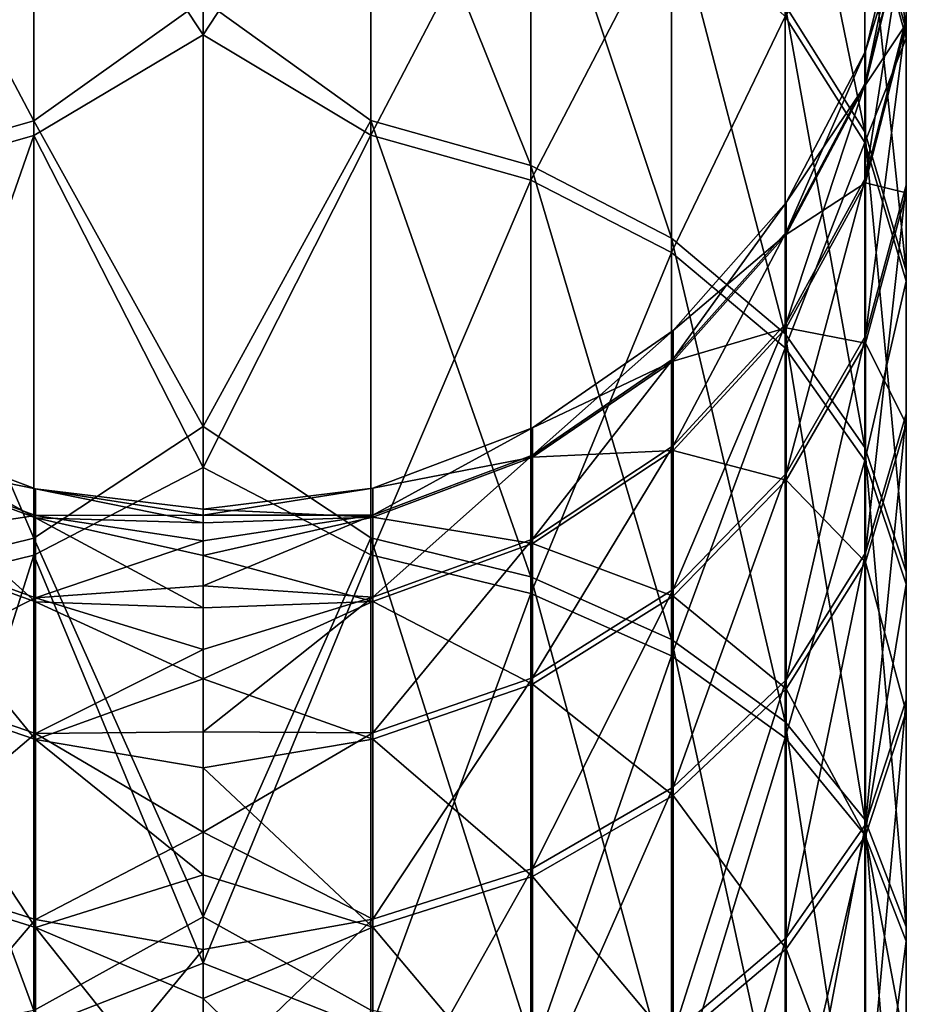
# Model space of a CAD drawing. Header units: millimetres. Extents: x -29 to 75, y -375 to 218.
# Tile 23 of 24: x -3 to 11, y 187 to 203. Entities that reach past the tile are written whole.
import ezdxf

# ---------------------------------------------------------------- set-up
doc = ezdxf.new("R2010")
doc.units = ezdxf.units.MM
doc.header["$LTSCALE"] = 33.374815
doc.layers.add('42', color=7, linetype='CONTINUOUS')
doc.layers.add('43', color=7, linetype='CONTINUOUS')

msp = doc.modelspace()

# ---------------------------------------------------------------- linework, layer by layer
at = {"layer": '42', "color": 7, "linetype": 'CONTINUOUS', "true_color": 0xa2afbf}
for points in [[(0, 208.319, 88.647), (0, 202.475, 96.841), (2.722, 206.631, 90.709), (0, 208.319, 88.647)], [(10.746, 204.997, 30.2), (10.746, 207.979, 38.12), (11.414, 202.551, 31.33), (10.746, 204.997, 30.2)], [(11.414, 202.551, 31.33), (10.746, 207.979, 38.12), (11.414, 205.396, 38.884), (11.414, 202.551, 31.33)], [(9.452, 202.957, 21.454), (9.452, 207.225, 29.171), (10.746, 200.901, 22.795), (9.452, 202.957, 21.454)], [(10.746, 200.901, 22.795), (9.452, 207.225, 29.171), (10.746, 204.997, 30.2), (10.746, 200.901, 22.795)], [(2.722, 201.084, 11.378), (0, 203.042, 13.185), (2.722, 206.829, 18.93), (2.722, 201.084, 11.378)], [(2.722, 201.084, 11.378), (2.722, 206.829, 18.93), (5.32, 200.351, 12.025), (2.722, 201.084, 11.378)], [(5.32, 200.351, 12.025), (2.722, 206.829, 18.93), (5.32, 206.01, 19.464), (5.32, 200.351, 12.025)], [(2.722, 206.631, 90.709), (0, 202.475, 96.841), (2.722, 200.845, 98.229), (2.722, 206.631, 90.709)], [(2.722, 206.631, 90.709), (2.722, 200.845, 98.229), (5.32, 205.815, 90.171), (2.722, 206.631, 90.709)], [(5.32, 200.351, 12.025), (5.32, 206.01, 19.464), (7.607, 199.173, 13.064), (5.32, 200.351, 12.025)], [(7.607, 199.173, 13.064), (5.32, 206.01, 19.464), (7.607, 204.694, 20.322), (7.607, 199.173, 13.064)], [(5.32, 205.815, 90.171), (2.722, 200.845, 98.229), (5.32, 200.115, 97.578), (5.32, 205.815, 90.171)], [(5.32, 205.815, 90.171), (5.32, 200.115, 97.578), (7.607, 204.504, 89.305), (5.32, 205.815, 90.171)], [(11.414, 205.308, 70.747), (10.746, 204.861, 79.429), (11.414, 202.422, 78.286), (11.414, 205.308, 70.747)], [(11.414, 202.551, 31.33), (11.414, 205.396, 38.884), (11.418, 200.032, 32.493), (11.414, 202.551, 31.33)], [(11.418, 200.032, 32.493), (11.414, 205.396, 38.884), (11.418, 202.734, 39.671), (11.418, 200.032, 32.493)], [(11.414, 205.308, 70.747), (11.414, 202.422, 78.286), (11.418, 202.651, 69.946), (11.414, 205.308, 70.747)], [(11.418, 204.328, 62.462), (11.414, 205.308, 70.747), (11.418, 202.651, 69.946), (11.418, 204.328, 62.462)], [(10.746, 200.901, 22.795), (10.746, 204.997, 30.2), (11.414, 198.645, 24.266), (10.746, 200.901, 22.795)], [(11.414, 198.645, 24.266), (10.746, 204.997, 30.2), (11.414, 202.551, 31.33), (11.414, 198.645, 24.266)], [(10.746, 204.861, 79.429), (9.452, 202.773, 88.163), (10.746, 200.724, 86.811), (10.746, 204.861, 79.429)], [(10.746, 204.861, 79.429), (10.746, 200.724, 86.811), (11.414, 202.422, 78.286), (10.746, 204.861, 79.429)], [(11.418, 204.37, 47.164), (11.418, 204.905, 54.814), (10.757, 201.702, 47.546), (11.418, 204.37, 47.164)], [(11.418, 204.905, 54.814), (11.418, 204.328, 62.462), (10.757, 202.21, 54.807), (11.418, 204.905, 54.814)], [(10.757, 201.702, 47.546), (11.418, 204.905, 54.814), (10.757, 202.21, 54.807), (10.757, 201.702, 47.546)], [(7.607, 199.173, 13.064), (7.607, 204.694, 20.322), (9.452, 197.618, 14.436), (7.607, 199.173, 13.064)], [(9.452, 197.618, 14.436), (7.607, 204.694, 20.322), (9.452, 202.957, 21.454), (9.452, 197.618, 14.436)], [(7.607, 204.504, 89.305), (5.32, 200.115, 97.578), (7.607, 198.943, 96.532), (7.607, 204.504, 89.305)], [(7.607, 204.504, 89.305), (7.607, 198.943, 96.532), (9.452, 202.773, 88.163), (7.607, 204.504, 89.305)], [(11.418, 202.734, 39.671), (11.418, 204.37, 47.164), (10.757, 200.15, 40.435), (11.418, 202.734, 39.671)], [(10.757, 200.15, 40.435), (11.418, 204.37, 47.164), (10.757, 201.702, 47.546), (10.757, 200.15, 40.435)], [(11.418, 204.328, 62.462), (11.418, 202.651, 69.946), (10.757, 201.662, 62.065), (11.418, 204.328, 62.462)], [(10.757, 202.21, 54.807), (11.418, 204.328, 62.462), (10.757, 201.662, 62.065), (10.757, 202.21, 54.807)], [(0, 196.114, 5.884), (0, 203.042, 13.185), (2.722, 201.084, 11.378), (0, 196.114, 5.884)], [(9.452, 197.618, 14.436), (9.452, 202.957, 21.454), (10.746, 195.777, 16.06), (9.452, 197.618, 14.436)], [(10.746, 195.777, 16.06), (9.452, 202.957, 21.454), (10.746, 200.901, 22.795), (10.746, 195.777, 16.06)], [(9.452, 202.773, 88.163), (7.607, 198.943, 96.532), (9.452, 197.395, 95.152), (9.452, 202.773, 88.163)], [(9.452, 202.773, 88.163), (9.452, 197.395, 95.152), (10.746, 200.724, 86.811), (9.452, 202.773, 88.163)], [(11.418, 200.032, 32.493), (11.418, 202.734, 39.671), (10.757, 197.585, 33.623), (11.418, 200.032, 32.493)], [(10.757, 197.585, 33.623), (11.418, 202.734, 39.671), (10.757, 200.15, 40.435), (10.757, 197.585, 33.623)], [(11.418, 202.651, 69.946), (11.418, 199.909, 77.108), (10.757, 200.071, 69.167), (11.418, 202.651, 69.946)], [(10.757, 201.662, 62.065), (11.418, 202.651, 69.946), (10.757, 200.071, 69.167), (10.757, 201.662, 62.065)], [(11.418, 202.651, 69.946), (11.414, 202.422, 78.286), (11.418, 199.909, 77.108), (11.418, 202.651, 69.946)], [(11.414, 198.645, 24.266), (11.414, 202.551, 31.33), (11.418, 196.32, 25.782), (11.414, 198.645, 24.266)], [(11.418, 196.32, 25.782), (11.414, 202.551, 31.33), (11.418, 200.032, 32.493), (11.418, 196.32, 25.782)], [(0, 202.475, 96.841), (0, 195.448, 104.047), (2.722, 200.845, 98.229), (0, 202.475, 96.841)], [(11.414, 202.422, 78.286), (10.746, 200.724, 86.811), (11.414, 198.476, 85.328), (11.414, 202.422, 78.286)], [(11.414, 202.422, 78.286), (11.414, 198.476, 85.328), (11.418, 199.909, 77.108), (11.414, 202.422, 78.286)], [(10.757, 201.702, 47.546), (10.757, 202.21, 54.807), (9.469, 199.269, 47.895), (10.757, 201.702, 47.546)], [(10.757, 202.21, 54.807), (10.757, 201.662, 62.065), (9.469, 199.752, 54.8), (10.757, 202.21, 54.807)], [(9.469, 199.269, 47.895), (10.757, 202.21, 54.807), (9.469, 199.752, 54.8), (9.469, 199.269, 47.895)], [(10.757, 200.15, 40.435), (10.757, 201.702, 47.546), (9.469, 197.793, 41.132), (10.757, 200.15, 40.435)], [(9.469, 197.793, 41.132), (10.757, 201.702, 47.546), (9.469, 199.269, 47.895), (9.469, 197.793, 41.132)], [(10.757, 201.662, 62.065), (10.757, 200.071, 69.167), (9.469, 199.231, 61.703), (10.757, 201.662, 62.065)], [(9.469, 199.752, 54.8), (10.757, 201.662, 62.065), (9.469, 199.231, 61.703), (9.469, 199.752, 54.8)], [(2.722, 194.307, 4.737), (0, 196.114, 5.884), (2.722, 201.084, 11.378), (2.722, 194.307, 4.737)], [(2.722, 194.307, 4.737), (2.722, 201.084, 11.378), (5.32, 193.675, 5.483), (2.722, 194.307, 4.737)], [(5.32, 193.675, 5.483), (2.722, 201.084, 11.378), (5.32, 200.351, 12.025), (5.32, 193.675, 5.483)], [(2.722, 200.845, 98.229), (0, 195.448, 104.047), (2.722, 194.031, 104.833), (2.722, 200.845, 98.229)], [(2.722, 200.845, 98.229), (2.722, 194.031, 104.833), (5.32, 200.115, 97.578), (2.722, 200.845, 98.229)], [(10.746, 195.777, 16.06), (10.746, 200.901, 22.795), (11.414, 193.757, 17.842), (10.746, 195.777, 16.06)], [(11.414, 193.757, 17.842), (10.746, 200.901, 22.795), (11.414, 198.645, 24.266), (11.414, 193.757, 17.842)], [(10.746, 200.724, 86.811), (9.452, 197.395, 95.152), (10.746, 195.564, 93.518), (10.746, 200.724, 86.811)], [(10.746, 200.724, 86.811), (10.746, 195.564, 93.518), (11.414, 198.476, 85.328), (10.746, 200.724, 86.811)], [(5.32, 193.675, 5.483), (5.32, 200.351, 12.025), (7.607, 192.66, 6.682), (5.32, 193.675, 5.483)], [(7.607, 192.66, 6.682), (5.32, 200.351, 12.025), (7.607, 199.173, 13.064), (7.607, 192.66, 6.682)], [(10.757, 197.585, 33.623), (10.757, 200.15, 40.435), (9.469, 195.353, 34.654), (10.757, 197.585, 33.623)], [(9.469, 195.353, 34.654), (10.757, 200.15, 40.435), (9.469, 197.793, 41.132), (9.469, 195.353, 34.654)], [(5.32, 200.115, 97.578), (2.722, 194.031, 104.833), (5.32, 193.403, 104.083), (5.32, 200.115, 97.578)], [(5.32, 200.115, 97.578), (5.32, 193.403, 104.083), (7.607, 198.943, 96.532), (5.32, 200.115, 97.578)], [(10.757, 200.071, 69.167), (10.757, 197.469, 75.965), (9.469, 197.717, 68.457), (10.757, 200.071, 69.167)], [(9.469, 199.231, 61.703), (10.757, 200.071, 69.167), (9.469, 197.717, 68.457), (9.469, 199.231, 61.703)], [(10.757, 200.071, 69.167), (11.418, 199.909, 77.108), (10.757, 197.469, 75.965), (10.757, 200.071, 69.167)], [(11.418, 196.32, 25.782), (11.418, 200.032, 32.493), (10.757, 194.062, 27.254), (11.418, 196.32, 25.782)], [(10.757, 194.062, 27.254), (11.418, 200.032, 32.493), (10.757, 197.585, 33.623), (10.757, 194.062, 27.254)], [(11.418, 199.909, 77.108), (11.418, 196.16, 83.799), (10.757, 197.469, 75.965), (11.418, 199.909, 77.108)], [(11.418, 199.909, 77.108), (11.414, 198.476, 85.328), (11.418, 196.16, 83.799), (11.418, 199.909, 77.108)], [(9.469, 199.269, 47.895), (9.469, 199.752, 54.8), (7.63, 197.212, 48.19), (9.469, 199.269, 47.895)], [(9.469, 199.752, 54.8), (9.469, 199.231, 61.703), (7.63, 197.674, 54.794), (9.469, 199.752, 54.8)], [(7.63, 197.212, 48.19), (9.469, 199.752, 54.8), (7.63, 197.674, 54.794), (7.63, 197.212, 48.19)], [(7.607, 192.66, 6.682), (7.607, 199.173, 13.064), (9.452, 191.32, 8.264), (7.607, 192.66, 6.682)], [(9.452, 191.32, 8.264), (7.607, 199.173, 13.064), (9.452, 197.618, 14.436), (9.452, 191.32, 8.264)], [(9.469, 197.793, 41.132), (9.469, 199.269, 47.895), (7.63, 195.8, 41.721), (9.469, 197.793, 41.132)], [(7.63, 195.8, 41.721), (9.469, 199.269, 47.895), (7.63, 197.212, 48.19), (7.63, 195.8, 41.721)], [(9.469, 199.231, 61.703), (9.469, 197.717, 68.457), (7.63, 197.175, 61.396), (9.469, 199.231, 61.703)], [(7.63, 197.674, 54.794), (9.469, 199.231, 61.703), (7.63, 197.175, 61.396), (7.63, 197.674, 54.794)], [(7.607, 198.943, 96.532), (5.32, 193.403, 104.083), (7.607, 192.395, 102.879), (7.607, 198.943, 96.532)], [(7.607, 198.943, 96.532), (7.607, 192.395, 102.879), (9.452, 197.395, 95.152), (7.607, 198.943, 96.532)], [(11.414, 193.757, 17.842), (11.414, 198.645, 24.266), (11.418, 191.676, 19.678), (11.414, 193.757, 17.842)], [(11.418, 191.676, 19.678), (11.414, 198.645, 24.266), (11.418, 196.32, 25.782), (11.418, 191.676, 19.678)], [(11.414, 198.476, 85.328), (10.746, 195.564, 93.518), (11.414, 193.554, 91.725), (11.414, 198.476, 85.328)], [(11.414, 198.476, 85.328), (11.414, 193.554, 91.725), (11.418, 196.16, 83.799), (11.414, 198.476, 85.328)], [(9.469, 195.353, 34.654), (9.469, 197.793, 41.132), (7.63, 193.467, 35.525), (9.469, 195.353, 34.654)], [(7.63, 193.467, 35.525), (9.469, 197.793, 41.132), (7.63, 195.8, 41.721), (7.63, 193.467, 35.525)], [(7.63, 197.212, 48.19), (7.63, 197.674, 54.794), (5.347, 195.65, 48.414), (7.63, 197.212, 48.19)], [(7.63, 197.674, 54.794), (7.63, 197.175, 61.396), (5.347, 196.096, 54.79), (7.63, 197.674, 54.794)], [(5.347, 195.65, 48.414), (7.63, 197.674, 54.794), (5.347, 196.096, 54.79), (5.347, 195.65, 48.414)], [(9.469, 197.717, 68.457), (9.469, 195.243, 74.922), (7.63, 195.728, 67.857), (9.469, 197.717, 68.457)], [(7.63, 197.175, 61.396), (9.469, 197.717, 68.457), (7.63, 195.728, 67.857), (7.63, 197.175, 61.396)], [(9.452, 191.32, 8.264), (9.452, 197.618, 14.436), (10.746, 189.733, 10.137), (9.452, 191.32, 8.264)], [(10.746, 189.733, 10.137), (9.452, 197.618, 14.436), (10.746, 195.777, 16.06), (10.746, 189.733, 10.137)], [(9.469, 197.717, 68.457), (10.757, 197.469, 75.965), (9.469, 195.243, 74.922), (9.469, 197.717, 68.457)], [(10.757, 194.062, 27.254), (10.757, 197.585, 33.623), (9.469, 192.003, 28.597), (10.757, 194.062, 27.254)], [(9.469, 192.003, 28.597), (10.757, 197.585, 33.623), (9.469, 195.353, 34.654), (9.469, 192.003, 28.597)], [(10.757, 197.469, 75.965), (10.757, 193.911, 82.315), (9.469, 195.243, 74.922), (10.757, 197.469, 75.965)], [(10.757, 197.469, 75.965), (11.418, 196.16, 83.799), (10.757, 193.911, 82.315), (10.757, 197.469, 75.965)], [(9.452, 197.395, 95.152), (7.607, 192.395, 102.879), (9.452, 191.063, 101.289), (9.452, 197.395, 95.152)], [(9.452, 197.395, 95.152), (9.452, 191.063, 101.289), (10.746, 195.564, 93.518), (9.452, 197.395, 95.152)], [(7.63, 195.8, 41.721), (7.63, 197.212, 48.19), (5.347, 194.287, 42.169), (7.63, 195.8, 41.721)], [(5.347, 194.287, 42.169), (7.63, 197.212, 48.19), (5.347, 195.65, 48.414), (5.347, 194.287, 42.169)], [(7.63, 197.175, 61.396), (7.63, 195.728, 67.857), (5.347, 195.615, 61.164), (7.63, 197.175, 61.396)], [(5.347, 196.096, 54.79), (7.63, 197.175, 61.396), (5.347, 195.615, 61.164), (5.347, 196.096, 54.79)], [(11.418, 191.676, 19.678), (11.418, 196.32, 25.782), (10.757, 189.655, 21.461), (11.418, 191.676, 19.678)], [(10.757, 189.655, 21.461), (11.418, 196.32, 25.782), (10.757, 194.062, 27.254), (10.757, 189.655, 21.461)], [(11.418, 196.16, 83.799), (11.418, 191.483, 89.877), (10.757, 193.911, 82.315), (11.418, 196.16, 83.799)], [(11.418, 196.16, 83.799), (11.414, 193.554, 91.725), (11.418, 191.483, 89.877), (11.418, 196.16, 83.799)], [(0, 188.153, -0.274), (0, 196.114, 5.884), (2.722, 194.307, 4.737), (0, 188.153, -0.274)], [(5.347, 195.65, 48.414), (5.347, 196.096, 54.79), (2.752, 194.676, 48.553), (5.347, 195.65, 48.414)], [(5.347, 196.096, 54.79), (5.347, 195.615, 61.164), (2.752, 195.112, 54.787), (5.347, 196.096, 54.79)], [(2.752, 194.676, 48.553), (5.347, 196.096, 54.79), (2.752, 195.112, 54.787), (2.752, 194.676, 48.553)], [(7.63, 193.467, 35.525), (7.63, 195.8, 41.721), (5.347, 192.035, 36.187), (7.63, 193.467, 35.525)], [(5.347, 192.035, 36.187), (7.63, 195.8, 41.721), (5.347, 194.287, 42.169), (5.347, 192.035, 36.187)], [(7.63, 195.728, 67.857), (7.63, 193.361, 74.04), (5.347, 194.217, 67.401), (7.63, 195.728, 67.857)], [(5.347, 195.615, 61.164), (7.63, 195.728, 67.857), (5.347, 194.217, 67.401), (5.347, 195.615, 61.164)], [(7.63, 195.728, 67.857), (9.469, 195.243, 74.922), (7.63, 193.361, 74.04), (7.63, 195.728, 67.857)], [(10.746, 189.733, 10.137), (10.746, 195.777, 16.06), (11.414, 187.992, 12.192), (10.746, 189.733, 10.137)], [(11.414, 187.992, 12.192), (10.746, 195.777, 16.06), (11.414, 193.757, 17.842), (11.414, 187.992, 12.192)], [(5.347, 194.287, 42.169), (5.347, 195.65, 48.414), (2.752, 193.343, 42.448), (5.347, 194.287, 42.169)], [(2.752, 193.343, 42.448), (5.347, 195.65, 48.414), (2.752, 194.676, 48.553), (2.752, 193.343, 42.448)], [(5.347, 195.615, 61.164), (5.347, 194.217, 67.401), (2.752, 194.642, 61.019), (5.347, 195.615, 61.164)], [(2.752, 195.112, 54.787), (5.347, 195.615, 61.164), (2.752, 194.642, 61.019), (2.752, 195.112, 54.787)], [(10.746, 195.564, 93.518), (9.452, 191.063, 101.289), (10.746, 189.487, 99.407), (10.746, 195.564, 93.518)], [(10.746, 195.564, 93.518), (10.746, 189.487, 99.407), (11.414, 193.554, 91.725), (10.746, 195.564, 93.518)], [(0, 195.448, 104.047), (0, 187.404, 110.097), (2.722, 194.031, 104.833), (0, 195.448, 104.047)], [(9.469, 192.003, 28.597), (9.469, 195.353, 34.654), (7.63, 190.262, 29.732), (9.469, 192.003, 28.597)], [(7.63, 190.262, 29.732), (9.469, 195.353, 34.654), (7.63, 193.467, 35.525), (7.63, 190.262, 29.732)], [(9.469, 195.243, 74.922), (9.469, 191.859, 80.961), (7.63, 193.361, 74.04), (9.469, 195.243, 74.922)], [(9.469, 195.243, 74.922), (10.757, 193.911, 82.315), (9.469, 191.859, 80.961), (9.469, 195.243, 74.922)], [(2.752, 194.676, 48.553), (2.752, 195.112, 54.787), (0, 194.674, 51.686), (2.752, 194.676, 48.553)], [(2.752, 195.112, 54.787), (2.752, 194.642, 61.019), (0, 194.772, 55.368), (2.752, 195.112, 54.787)], [(0, 194.674, 51.686), (2.752, 195.112, 54.787), (0, 194.772, 55.368), (0, 194.674, 51.686)], [(0, 194.772, 55.368), (2.752, 194.642, 61.019), (0, 194.553, 59.046), (0, 194.772, 55.368)], [(2.752, 193.343, 42.448), (2.752, 194.676, 48.553), (0, 193.53, 44.414), (2.752, 193.343, 42.448)], [(0, 193.53, 44.414), (2.752, 194.676, 48.553), (0, 194.259, 48.025), (0, 193.53, 44.414)], [(0, 194.259, 48.025), (2.752, 194.676, 48.553), (0, 194.674, 51.686), (0, 194.259, 48.025)], [(2.752, 194.642, 61.019), (2.752, 193.275, 67.117), (0, 194.019, 62.69), (2.752, 194.642, 61.019)], [(0, 194.553, 59.046), (2.752, 194.642, 61.019), (0, 194.019, 62.69), (0, 194.553, 59.046)], [(2.752, 194.642, 61.019), (5.347, 194.217, 67.401), (2.752, 193.275, 67.117), (2.752, 194.642, 61.019)], [(2.722, 186.641, -0.855), (0, 188.153, -0.274), (2.722, 194.307, 4.737), (2.722, 186.641, -0.855)], [(2.722, 186.641, -0.855), (2.722, 194.307, 4.737), (5.32, 186.123, -0.025), (2.722, 186.641, -0.855)], [(5.32, 186.123, -0.025), (2.722, 194.307, 4.737), (5.32, 193.675, 5.483), (5.32, 186.123, -0.025)], [(5.347, 192.035, 36.187), (5.347, 194.287, 42.169), (2.752, 191.141, 36.599), (5.347, 192.035, 36.187)], [(2.752, 191.141, 36.599), (5.347, 194.287, 42.169), (2.752, 193.343, 42.448), (2.752, 191.141, 36.599)], [(5.347, 194.217, 67.401), (5.347, 191.932, 73.371), (2.752, 193.275, 67.117), (5.347, 194.217, 67.401)], [(5.347, 194.217, 67.401), (7.63, 193.361, 74.04), (5.347, 191.932, 73.371), (5.347, 194.217, 67.401)], [(10.757, 189.655, 21.461), (10.757, 194.062, 27.254), (9.469, 187.812, 23.088), (10.757, 189.655, 21.461)], [(9.469, 187.812, 23.088), (10.757, 194.062, 27.254), (9.469, 192.003, 28.597), (9.469, 187.812, 23.088)], [(2.722, 194.031, 104.833), (0, 187.404, 110.097), (2.722, 186.334, 110.382), (2.722, 194.031, 104.833)], [(0, 194.019, 62.69), (2.752, 193.275, 67.117), (0, 193.172, 66.276), (0, 194.019, 62.69)], [(2.722, 194.031, 104.833), (2.722, 186.334, 110.382), (5.32, 193.403, 104.083), (2.722, 194.031, 104.833)], [(10.757, 193.911, 82.315), (10.757, 189.472, 88.083), (9.469, 191.859, 80.961), (10.757, 193.911, 82.315)], [(10.757, 193.911, 82.315), (11.418, 191.483, 89.877), (10.757, 189.472, 88.083), (10.757, 193.911, 82.315)], [(11.414, 187.992, 12.192), (11.414, 193.757, 17.842), (11.418, 186.199, 14.31), (11.414, 187.992, 12.192)], [(11.418, 186.199, 14.31), (11.414, 193.757, 17.842), (11.418, 191.676, 19.678), (11.418, 186.199, 14.31)], [(5.32, 186.123, -0.025), (5.32, 193.675, 5.483), (7.607, 185.292, 1.308), (5.32, 186.123, -0.025)], [(7.607, 185.292, 1.308), (5.32, 193.675, 5.483), (7.607, 192.66, 6.682), (7.607, 185.292, 1.308)], [(0, 192.494, 40.879), (2.752, 193.343, 42.448), (0, 193.53, 44.414), (0, 192.494, 40.879)], [(7.63, 190.262, 29.732), (7.63, 193.467, 35.525), (5.347, 188.941, 30.593), (7.63, 190.262, 29.732)], [(5.347, 188.941, 30.593), (7.63, 193.467, 35.525), (5.347, 192.035, 36.187), (5.347, 188.941, 30.593)], [(11.414, 193.554, 91.725), (10.746, 189.487, 99.407), (11.414, 187.758, 97.342), (11.414, 193.554, 91.725)], [(11.414, 193.554, 91.725), (11.414, 187.758, 97.342), (11.418, 191.483, 89.877), (11.414, 193.554, 91.725)], [(2.752, 191.141, 36.599), (2.752, 193.343, 42.448), (0, 191.157, 37.447), (2.752, 191.141, 36.599)], [(0, 191.157, 37.447), (2.752, 193.343, 42.448), (0, 192.494, 40.879), (0, 191.157, 37.447)], [(2.752, 193.275, 67.117), (2.752, 191.041, 72.953), (0, 192.021, 69.775), (2.752, 193.275, 67.117)], [(0, 193.172, 66.276), (2.752, 193.275, 67.117), (0, 192.021, 69.775), (0, 193.172, 66.276)], [(5.32, 193.403, 104.083), (2.722, 186.334, 110.382), (5.32, 185.822, 109.55), (5.32, 193.403, 104.083)], [(2.752, 193.275, 67.117), (5.347, 191.932, 73.371), (2.752, 191.041, 72.953), (2.752, 193.275, 67.117)], [(5.32, 193.403, 104.083), (5.32, 185.822, 109.55), (7.607, 192.395, 102.879), (5.32, 193.403, 104.083)], [(7.63, 193.361, 74.04), (7.63, 190.124, 79.816), (5.347, 191.932, 73.371), (7.63, 193.361, 74.04)], [(7.63, 193.361, 74.04), (9.469, 191.859, 80.961), (7.63, 190.124, 79.816), (7.63, 193.361, 74.04)], [(7.607, 185.292, 1.308), (7.607, 192.66, 6.682), (9.452, 184.195, 3.067), (7.607, 185.292, 1.308)], [(9.452, 184.195, 3.067), (7.607, 192.66, 6.682), (9.452, 191.32, 8.264), (9.452, 184.195, 3.067)], [(7.607, 192.395, 102.879), (5.32, 185.822, 109.55), (7.607, 184.997, 108.212), (7.607, 192.395, 102.879)], [(7.607, 192.395, 102.879), (7.607, 184.997, 108.212), (9.452, 191.063, 101.289), (7.607, 192.395, 102.879)], [(0, 192.021, 69.775), (2.752, 191.041, 72.953), (0, 190.572, 73.162), (0, 192.021, 69.775)], [(5.347, 188.941, 30.593), (5.347, 192.035, 36.187), (2.752, 188.116, 31.131), (5.347, 188.941, 30.593)], [(2.752, 188.116, 31.131), (5.347, 192.035, 36.187), (2.752, 191.141, 36.599), (2.752, 188.116, 31.131)], [(9.469, 187.812, 23.088), (9.469, 192.003, 28.597), (7.63, 186.254, 24.463), (9.469, 187.812, 23.088)], [(7.63, 186.254, 24.463), (9.469, 192.003, 28.597), (7.63, 190.262, 29.732), (7.63, 186.254, 24.463)], [(5.347, 191.932, 73.371), (5.347, 188.808, 78.947), (2.752, 191.041, 72.953), (5.347, 191.932, 73.371)], [(5.347, 191.932, 73.371), (7.63, 190.124, 79.816), (5.347, 188.808, 78.947), (5.347, 191.932, 73.371)], [(9.469, 191.859, 80.961), (9.469, 187.637, 86.446), (7.63, 190.124, 79.816), (9.469, 191.859, 80.961)], [(9.469, 191.859, 80.961), (10.757, 189.472, 88.083), (9.469, 187.637, 86.446), (9.469, 191.859, 80.961)], [(11.418, 186.199, 14.31), (11.418, 191.676, 19.678), (10.757, 184.457, 16.367), (11.418, 186.199, 14.31)], [(10.757, 184.457, 16.367), (11.418, 191.676, 19.678), (10.757, 189.655, 21.461), (10.757, 184.457, 16.367)], [(11.418, 191.483, 89.877), (11.418, 185.976, 95.215), (10.757, 189.472, 88.083), (11.418, 191.483, 89.877)], [(11.418, 191.483, 89.877), (11.414, 187.758, 97.342), (11.418, 185.976, 95.215), (11.418, 191.483, 89.877)], [(9.452, 184.195, 3.067), (9.452, 191.32, 8.264), (10.746, 182.896, 5.15), (9.452, 184.195, 3.067)], [(10.746, 182.896, 5.15), (9.452, 191.32, 8.264), (10.746, 189.733, 10.137), (10.746, 182.896, 5.15)], [(0, 189.529, 34.142), (2.752, 191.141, 36.599), (0, 191.157, 37.447), (0, 189.529, 34.142)], [(2.752, 188.116, 31.131), (2.752, 191.141, 36.599), (0, 189.529, 34.142), (2.752, 188.116, 31.131)], [(2.752, 191.041, 72.953), (2.752, 187.986, 78.405), (0, 190.572, 73.162), (2.752, 191.041, 72.953)], [(2.752, 191.041, 72.953), (5.347, 188.808, 78.947), (2.752, 187.986, 78.405), (2.752, 191.041, 72.953)], [(9.452, 191.063, 101.289), (7.607, 184.997, 108.212), (9.452, 183.91, 106.446), (9.452, 191.063, 101.289)], [(9.452, 191.063, 101.289), (9.452, 183.91, 106.446), (10.746, 189.487, 99.407), (9.452, 191.063, 101.289)], [(0, 190.572, 73.162), (2.752, 187.986, 78.405), (0, 188.837, 76.412), (0, 190.572, 73.162)], [(7.63, 186.254, 24.463), (7.63, 190.262, 29.732), (5.347, 185.071, 25.506), (7.63, 186.254, 24.463)], [(5.347, 185.071, 25.506), (7.63, 190.262, 29.732), (5.347, 188.941, 30.593), (5.347, 185.071, 25.506)], [(7.63, 190.124, 79.816), (7.63, 186.086, 85.063), (5.347, 188.808, 78.947), (7.63, 190.124, 79.816)], [(7.63, 190.124, 79.816), (9.469, 187.637, 86.446), (7.63, 186.086, 85.063), (7.63, 190.124, 79.816)], [(10.757, 184.457, 16.367), (10.757, 189.655, 21.461), (9.469, 182.868, 18.243), (10.757, 184.457, 16.367)], [(9.469, 182.868, 18.243), (10.757, 189.655, 21.461), (9.469, 187.812, 23.088), (9.469, 182.868, 18.243)], [(10.746, 182.896, 5.15), (10.746, 189.733, 10.137), (11.414, 181.471, 7.436), (10.746, 182.896, 5.15)], [(11.414, 181.471, 7.436), (10.746, 189.733, 10.137), (11.414, 187.992, 12.192), (11.414, 181.471, 7.436)], [(0, 187.623, 30.989), (2.752, 188.116, 31.131), (0, 189.529, 34.142), (0, 187.623, 30.989)], [(10.746, 189.487, 99.407), (9.452, 183.91, 106.446), (10.746, 182.623, 104.356), (10.746, 189.487, 99.407)], [(10.757, 189.472, 88.083), (10.757, 184.245, 93.149), (9.469, 187.637, 86.446), (10.757, 189.472, 88.083)], [(10.746, 189.487, 99.407), (10.746, 182.623, 104.356), (11.414, 187.758, 97.342), (10.746, 189.487, 99.407)], [(10.757, 189.472, 88.083), (11.418, 185.976, 95.215), (10.757, 184.245, 93.149), (10.757, 189.472, 88.083)], [(0, 188.837, 76.412), (2.752, 187.986, 78.405), (0, 186.829, 79.5), (0, 188.837, 76.412)], [(5.347, 185.071, 25.506), (5.347, 188.941, 30.593), (2.752, 184.333, 26.157), (5.347, 185.071, 25.506)], [(2.752, 184.333, 26.157), (5.347, 188.941, 30.593), (2.752, 188.116, 31.131), (2.752, 184.333, 26.157)], [(5.347, 188.808, 78.947), (5.347, 184.91, 84.013), (2.752, 187.986, 78.405), (5.347, 188.808, 78.947)], [(5.347, 188.808, 78.947), (7.63, 186.086, 85.063), (5.347, 184.91, 84.013), (5.347, 188.808, 78.947)], [(0, 179.346, -5.145), (0, 188.153, -0.274), (2.722, 186.641, -0.855), (0, 179.346, -5.145)], [(2.752, 184.333, 26.157), (2.752, 188.116, 31.131), (0, 185.453, 28.013), (2.752, 184.333, 26.157)], [(0, 185.453, 28.013), (2.752, 188.116, 31.131), (0, 187.623, 30.989), (0, 185.453, 28.013)], [(2.752, 187.986, 78.405), (2.752, 184.175, 83.358), (0, 186.829, 79.5), (2.752, 187.986, 78.405)], [(2.752, 187.986, 78.405), (5.347, 184.91, 84.013), (2.752, 184.175, 83.358), (2.752, 187.986, 78.405)], [(11.414, 181.471, 7.436), (11.414, 187.992, 12.192), (11.418, 180.002, 9.791), (11.414, 181.471, 7.436)], [(11.418, 180.002, 9.791), (11.414, 187.992, 12.192), (11.418, 186.199, 14.31), (11.418, 180.002, 9.791)], [(9.469, 182.868, 18.243), (9.469, 187.812, 23.088), (7.63, 181.525, 19.829), (9.469, 182.868, 18.243)], [(7.63, 181.525, 19.829), (9.469, 187.812, 23.088), (7.63, 186.254, 24.463), (7.63, 181.525, 19.829)], [(11.414, 187.758, 97.342), (10.746, 182.623, 104.356), (11.414, 181.21, 102.063), (11.414, 187.758, 97.342)], [(11.414, 187.758, 97.342), (11.414, 181.21, 102.063), (11.418, 185.976, 95.215), (11.414, 187.758, 97.342)], [(9.469, 187.637, 86.446), (9.469, 182.667, 91.264), (7.63, 186.086, 85.063), (9.469, 187.637, 86.446)], [(9.469, 187.637, 86.446), (10.757, 184.245, 93.149), (9.469, 182.667, 91.264), (9.469, 187.637, 86.446)], [(0, 187.404, 110.097), (0, 178.531, 114.848), (2.722, 186.334, 110.382), (0, 187.404, 110.097)], [(0, 186.829, 79.5), (2.752, 184.175, 83.358), (0, 184.563, 82.404), (0, 186.829, 79.5)]]:
    msp.add_3dface(points, dxfattribs=at)
at = {"layer": '43', "color": 7, "linetype": 'CONTINUOUS', "true_color": 0xa2afbf}
for points in [[(0, 202.475, 96.841), (0, 208.319, 88.647), (-2.752, 206.625, 90.705), (0, 202.475, 96.841)], [(-2.752, 206.823, 18.934), (-2.752, 201.078, 11.383), (-5.347, 205.998, 19.471), (-2.752, 206.823, 18.934)], [(-2.752, 206.823, 18.934), (0, 203.042, 13.185), (-2.752, 201.078, 11.383), (-2.752, 206.823, 18.934)], [(-2.752, 200.839, 98.224), (-2.752, 206.625, 90.705), (-5.347, 200.105, 97.569), (-2.752, 200.839, 98.224)], [(-2.752, 206.625, 90.705), (-5.347, 205.804, 90.163), (-5.347, 200.105, 97.569), (-2.752, 206.625, 90.705)], [(-2.752, 200.839, 98.224), (0, 202.475, 96.841), (-2.752, 206.625, 90.705), (-2.752, 200.839, 98.224)], [(-2.752, 201.078, 11.383), (-5.347, 200.34, 12.034), (-5.347, 205.998, 19.471), (-2.752, 201.078, 11.383)], [(0, 203.042, 13.185), (0, 196.114, 5.884), (-2.752, 201.078, 11.383), (0, 203.042, 13.185)], [(0, 195.448, 104.047), (0, 202.475, 96.841), (-2.752, 200.839, 98.224), (0, 195.448, 104.047)], [(-2.752, 201.078, 11.383), (-2.752, 194.302, 4.742), (-5.347, 200.34, 12.034), (-2.752, 201.078, 11.383)], [(-2.752, 201.078, 11.383), (0, 196.114, 5.884), (-2.752, 194.302, 4.742), (-2.752, 201.078, 11.383)], [(-2.752, 194.026, 104.827), (-2.752, 200.839, 98.224), (-5.347, 193.394, 104.072), (-2.752, 194.026, 104.827)], [(-2.752, 200.839, 98.224), (-5.347, 200.105, 97.569), (-5.347, 193.394, 104.072), (-2.752, 200.839, 98.224)], [(-2.752, 194.026, 104.827), (0, 195.448, 104.047), (-2.752, 200.839, 98.224), (-2.752, 194.026, 104.827)], [(-2.752, 194.302, 4.742), (-5.347, 193.666, 5.494), (-5.347, 200.34, 12.034), (-2.752, 194.302, 4.742)], [(-2.722, 195.105, 54.787), (-2.722, 194.634, 61.018), (-5.32, 196.082, 54.79), (-2.722, 195.105, 54.787)], [(-5.32, 195.636, 48.416), (-2.722, 195.105, 54.787), (-5.32, 196.082, 54.79), (-5.32, 195.636, 48.416)], [(-5.32, 196.082, 54.79), (-2.722, 194.634, 61.018), (-5.32, 195.601, 61.162), (-5.32, 196.082, 54.79)], [(0, 196.114, 5.884), (0, 188.153, -0.274), (-2.752, 194.302, 4.742), (0, 196.114, 5.884)], [(-2.722, 194.669, 48.554), (-2.722, 195.105, 54.787), (-5.32, 195.636, 48.416), (-2.722, 194.669, 48.554)], [(-5.32, 194.273, 42.173), (-2.722, 194.669, 48.554), (-5.32, 195.636, 48.416), (-5.32, 194.273, 42.173)], [(-2.722, 194.634, 61.018), (-2.722, 193.268, 67.115), (-5.32, 195.601, 61.162), (-2.722, 194.634, 61.018)], [(-5.32, 195.601, 61.162), (-2.722, 193.268, 67.115), (-5.32, 194.204, 67.397), (-5.32, 195.601, 61.162)], [(0, 187.404, 110.097), (0, 195.448, 104.047), (-2.752, 194.026, 104.827), (0, 187.404, 110.097)], [(0, 194.674, 51.686), (0, 194.772, 55.368), (-2.722, 195.105, 54.787), (0, 194.674, 51.686)], [(-2.722, 194.669, 48.554), (0, 194.674, 51.686), (-2.722, 195.105, 54.787), (-2.722, 194.669, 48.554)], [(0, 194.772, 55.368), (0, 194.553, 59.046), (-2.722, 195.105, 54.787), (0, 194.772, 55.368)], [(-2.722, 195.105, 54.787), (0, 194.553, 59.046), (-2.722, 194.634, 61.018), (-2.722, 195.105, 54.787)], [(-2.722, 193.336, 42.45), (-2.722, 194.669, 48.554), (-5.32, 194.273, 42.173), (-2.722, 193.336, 42.45)], [(0, 194.259, 48.025), (0, 194.674, 51.686), (-2.722, 194.669, 48.554), (0, 194.259, 48.025)], [(-2.722, 193.336, 42.45), (0, 194.259, 48.025), (-2.722, 194.669, 48.554), (-2.722, 193.336, 42.45)], [(0, 194.553, 59.046), (0, 194.019, 62.69), (-2.722, 194.634, 61.018), (0, 194.553, 59.046)], [(0, 194.019, 62.69), (0, 193.172, 66.276), (-2.722, 194.634, 61.018), (0, 194.019, 62.69)], [(-2.722, 194.634, 61.018), (0, 193.172, 66.276), (-2.722, 193.268, 67.115), (-2.722, 194.634, 61.018)], [(-2.752, 194.302, 4.742), (-2.752, 186.637, -0.848), (-5.347, 193.666, 5.494), (-2.752, 194.302, 4.742)], [(-5.32, 192.022, 36.193), (-2.722, 193.336, 42.45), (-5.32, 194.273, 42.173), (-5.32, 192.022, 36.193)], [(-2.752, 194.302, 4.742), (0, 188.153, -0.274), (-2.752, 186.637, -0.848), (-2.752, 194.302, 4.742)], [(0, 193.53, 44.414), (0, 194.259, 48.025), (-2.722, 193.336, 42.45), (0, 193.53, 44.414)], [(-2.722, 193.268, 67.115), (-2.722, 191.034, 72.95), (-5.32, 194.204, 67.397), (-2.722, 193.268, 67.115)], [(-5.32, 194.204, 67.397), (-2.722, 191.034, 72.95), (-5.32, 191.919, 73.365), (-5.32, 194.204, 67.397)], [(-2.752, 186.33, 110.376), (-2.752, 194.026, 104.827), (-5.347, 185.814, 109.537), (-2.752, 186.33, 110.376)], [(-2.752, 194.026, 104.827), (-5.347, 193.394, 104.072), (-5.347, 185.814, 109.537), (-2.752, 194.026, 104.827)], [(-2.752, 186.33, 110.376), (0, 187.404, 110.097), (-2.752, 194.026, 104.827), (-2.752, 186.33, 110.376)], [(-2.752, 186.637, -0.848), (-5.347, 186.116, -0.013), (-5.347, 193.666, 5.494), (-2.752, 186.637, -0.848)], [(0, 192.494, 40.879), (0, 193.53, 44.414), (-2.722, 193.336, 42.45), (0, 192.494, 40.879)], [(-2.722, 191.134, 36.602), (-2.722, 193.336, 42.45), (-5.32, 192.022, 36.193), (-2.722, 191.134, 36.602)], [(-2.722, 191.134, 36.602), (0, 192.494, 40.879), (-2.722, 193.336, 42.45), (-2.722, 191.134, 36.602)], [(0, 193.172, 66.276), (0, 192.021, 69.775), (-2.722, 193.268, 67.115), (0, 193.172, 66.276)], [(-2.722, 193.268, 67.115), (0, 192.021, 69.775), (-2.722, 191.034, 72.95), (-2.722, 193.268, 67.115)], [(0, 191.157, 37.447), (0, 192.494, 40.879), (-2.722, 191.134, 36.602), (0, 191.157, 37.447)], [(-5.32, 188.929, 30.601), (-2.722, 191.134, 36.602), (-5.32, 192.022, 36.193), (-5.32, 188.929, 30.601)], [(0, 192.021, 69.775), (0, 190.572, 73.162), (-2.722, 191.034, 72.95), (0, 192.021, 69.775)], [(-2.722, 191.034, 72.95), (-2.722, 187.98, 78.401), (-5.32, 191.919, 73.365), (-2.722, 191.034, 72.95)], [(-5.32, 191.919, 73.365), (-2.722, 187.98, 78.401), (-5.32, 188.796, 78.939), (-5.32, 191.919, 73.365)], [(-2.722, 188.11, 31.135), (-2.722, 191.134, 36.602), (-5.32, 188.929, 30.601), (-2.722, 188.11, 31.135)], [(0, 189.529, 34.142), (0, 191.157, 37.447), (-2.722, 191.134, 36.602), (0, 189.529, 34.142)], [(-2.722, 188.11, 31.135), (0, 189.529, 34.142), (-2.722, 191.134, 36.602), (-2.722, 188.11, 31.135)], [(0, 190.572, 73.162), (0, 188.837, 76.412), (-2.722, 191.034, 72.95), (0, 190.572, 73.162)], [(-2.722, 191.034, 72.95), (0, 188.837, 76.412), (-2.722, 187.98, 78.401), (-2.722, 191.034, 72.95)], [(0, 187.623, 30.989), (0, 189.529, 34.142), (-2.722, 188.11, 31.135), (0, 187.623, 30.989)], [(-5.32, 185.06, 25.515), (-2.722, 188.11, 31.135), (-5.32, 188.929, 30.601), (-5.32, 185.06, 25.515)], [(-2.722, 187.98, 78.401), (-2.722, 184.17, 83.353), (-5.32, 188.796, 78.939), (-2.722, 187.98, 78.401)], [(-5.32, 188.796, 78.939), (-2.722, 184.17, 83.353), (-5.32, 184.899, 84.003), (-5.32, 188.796, 78.939)], [(0, 188.837, 76.412), (0, 186.829, 79.5), (-2.722, 187.98, 78.401), (0, 188.837, 76.412)], [(0, 188.153, -0.274), (0, 179.346, -5.145), (-2.752, 186.637, -0.848), (0, 188.153, -0.274)], [(-2.722, 184.327, 26.162), (-2.722, 188.11, 31.135), (-5.32, 185.06, 25.515), (-2.722, 184.327, 26.162)], [(-2.722, 184.327, 26.162), (0, 187.623, 30.989), (-2.722, 188.11, 31.135), (-2.722, 184.327, 26.162)], [(0, 186.829, 79.5), (0, 184.563, 82.404), (-2.722, 187.98, 78.401), (0, 186.829, 79.5)], [(-2.722, 187.98, 78.401), (0, 184.563, 82.404), (-2.722, 184.17, 83.353), (-2.722, 187.98, 78.401)], [(0, 185.453, 28.013), (0, 187.623, 30.989), (-2.722, 184.327, 26.162), (0, 185.453, 28.013)], [(0, 178.531, 114.848), (0, 187.404, 110.097), (-2.752, 186.33, 110.376), (0, 178.531, 114.848)]]:
    msp.add_3dface(points, dxfattribs=at)

doc.saveas('drawing.dxf')
